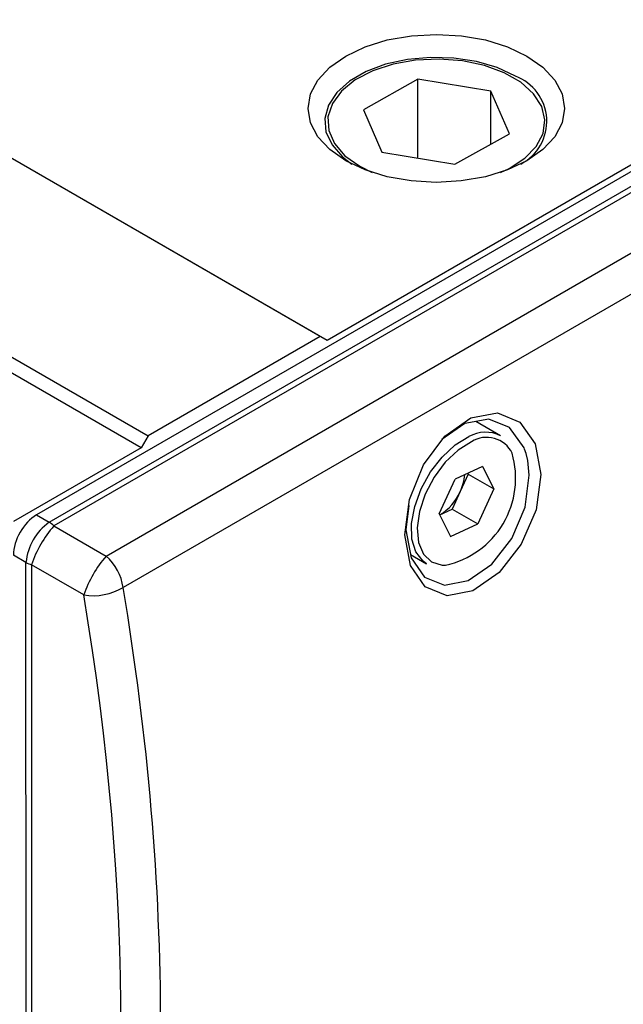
# Model space of a CAD drawing. Header units: millimetres. Extents: x 0 to 7391, y -1386 to 1500.
# Tile 4 of 127: x 442 to 516, y 816 to 935. Entities that reach past the tile are written whole.
import ezdxf

# ---------------------------------------------------------------- set-up
doc = ezdxf.new("R2010")
doc.units = ezdxf.units.MM
doc.header["$LTSCALE"] = 0.5

msp = doc.modelspace()

# ---------------------------------------------------------------- linework, layer by layer
at = {"color": 7, "linetype": 'Continuous', "lineweight": 25}
for p, q in [((724.365, 1036.902), (444.314, 875.182)), ((445.852, 874.294), (725.749, 1035.926)), ((726.333, 1035.482), (446.436, 873.85)), ((452.802, 870.174), (731.091, 1030.877)), ((733.151, 1027.052), (454.862, 866.349)), ((478.828, 896.909), (278.031, 1012.887)), ((479.677, 896.419), (278.879, 1012.397)), ((257.098, 1000.799), (457.896, 884.821)), ((457.047, 883.351), (256.25, 999.329)), ((550.395, 937.256), (479.677, 896.419)), ((490.726, 928.22), (484.092, 924.507)), ((499.61, 926.759), (490.726, 928.22)), ((490.726, 918.612), (490.726, 928.22)), ((501.86, 921.585), (499.61, 926.759)), ((499.61, 920.325), (499.61, 926.759)), ((484.092, 924.507), (486.342, 919.333)), ((495.226, 917.872), (501.86, 921.585)), ((486.342, 919.333), (495.226, 917.872)), ((478.828, 896.909), (457.896, 884.821)), ((479.677, 896.419), (478.828, 896.909)), ((500.797, 884.823), (497.777, 886.567)), ((457.896, 884.821), (457.047, 883.351)), ((457.047, 883.351), (441.489, 874.367)), ((498.606, 881.08), (495.284, 879.556)), ((498.606, 881.08), (499.971, 878.349)), ((496.86, 880.145), (495.882, 878.018)), ((496.806, 880.254), (496.86, 880.145)), ((496.86, 880.145), (499.971, 878.349)), ((493.327, 875.302), (495.284, 879.556)), ((495.882, 878.018), (494.903, 875.891)), ((499.971, 878.349), (498.014, 874.094)), ((444.314, 875.182), (445.852, 874.294)), ((493.327, 875.302), (494.692, 872.571)), ((493.381, 875.193), (494.903, 875.891)), ((494.903, 875.891), (498.014, 874.094)), ((446.436, 873.85), (452.802, 870.174)), ((494.692, 872.571), (498.014, 874.094)), ((443.027, 869.401), (441.49, 870.289)), ((489.828, 870.371), (491.794, 869.236)), ((443.037, 763.441), (443.027, 869.401)), ((443.704, 869.117), (443.713, 763.157)), ((450.069, 865.442), (443.704, 869.117))]:
    msp.add_line(p, q, dxfattribs=at)
at = {"color": 7, "linetype": 'Continuous', "lineweight": 25, "flags": 128}
for points in [[(504.008, 931.049), (505.947, 929.684), (507.389, 928.126), (508.276, 926.436), (508.576, 924.678), (508.276, 922.921), (507.388, 921.231), (505.946, 919.673), (504.005, 918.308), (501.641, 917.187), (498.944, 916.355), (496.017, 915.842), (492.974, 915.669), (489.931, 915.842), (487.004, 916.355), (484.307, 917.187), (481.944, 918.308), (480.004, 919.673), (478.562, 921.231), (477.675, 922.921), (477.376, 924.678), (477.676, 926.436), (478.564, 928.126), (480.006, 929.684), (481.946, 931.049), (484.31, 932.17), (487.007, 933.002), (489.934, 933.515), (492.977, 933.688), (496.021, 933.515), (498.947, 933.002), (501.644, 932.17), (504.008, 931.049)], [(502.593, 928.6), (500.384, 929.633), (497.851, 930.378), (495.105, 930.803), (492.265, 930.889), (489.457, 930.632), (486.803, 930.044), (484.418, 929.15), (482.407, 927.989), (480.859, 926.612), (479.84, 925.079), (479.394, 923.457), (479.543, 921.817), (480.279, 920.231), (481.569, 918.768), (482.706, 917.896)], [(505.806, 924.907), (504.813, 926.457), (503.267, 927.847), (501.24, 929.012), (498.826, 929.898), (496.139, 930.464), (493.303, 930.683), (490.453, 930.545), (487.72, 930.057), (485.233, 929.24), (483.108, 928.134), (481.445, 926.79), (480.321, 925.271), (479.788, 923.647), (479.872, 921.996), (480.569, 920.394), (481.846, 918.915), (483.643, 917.63), (485.166, 916.879)], [(500.787, 916.88), (501.833, 917.371), (503.738, 918.604), (505.14, 920.044), (505.973, 921.624), (506.199, 923.271), (505.806, 924.907)], [(497.432, 865.952), (494.273, 865.339), (491.605, 866.413), (489.813, 869.015), (489.146, 872.753), (489.698, 877.063), (491.399, 881.292), (494.018, 884.79), (497.175, 887.007), (500.402, 887.593), (503.157, 886.466), (505.023, 883.83), (505.71, 880.092), (505.11, 875.809), (503.313, 871.618), (500.609, 868.156), (497.432, 865.952)], [(496.856, 867.193), (499.733, 869.192), (502.17, 872.334), (503.774, 876.139), (504.285, 880.029), (504.1, 881.82), (503.896, 882.654), (503.714, 883.199), (503.655, 883.35), (501.898, 885.824), (499.376, 886.853), (496.442, 886.328), (493.632, 884.352)], [(491.794, 869.236), (491.358, 869.543), (490.487, 870.673), (490.011, 872.237), (489.964, 874.127), (490.349, 876.215), (491.138, 878.358), (492.279, 880.411), (493.694, 882.234), (495.286, 883.702), (496.947, 884.715)], [(489.616, 876.328), (489.262, 873.359), (489.903, 869.977), (491.551, 867.62), (493.985, 866.641), (496.856, 867.193)]]:
    msp.add_lwpolyline(points, dxfattribs=at)
at = {"color": 8, "linetype": 'Continuous', "lineweight": 25, "flags": 128}
msp.add_lwpolyline([(497.264, 884.084), (495.628, 883.075), (494.068, 881.603), (492.699, 879.776), (491.623, 877.731), (490.92, 875.618), (490.641, 873.595), (490.809, 871.811), (491.409, 870.4), (492.398, 869.465), (493.702, 869.076), (494.091, 869.069)], dxfattribs=at)
at = {"color": 7, "linetype": 'Continuous', "lineweight": 25}
for centre, radius, start, end in [((500.557, 923.105), 5.86, 297.32153, 69.66562), ((498.973, 881.171), 4.082, 63.46494, 119.74965), ((491.785, 879.666), 10.846, 282.27633, 16.20249), ((490.813, 880.456), 5.624, 334.31576, 356.15961), ((490.381, 880.376), 5.985, 300.07083, 336.801), ((449.794, 868.756), 6.797, 125.44733, 174.55267), ((456.613, 864.819), 13.606, 138.4163, 161.5837), ((443.325, 870.365), 4.672, 48.2451, 57.25241), ((445.166, 873.551), 4.668, 242.7289, 251.74236), ((462.979, 861.143), 13.606, 138.4163, 161.5837), ((448.454, 865.364), 6.483, 8.73557, 47.88793), ((451.2, 872.581), 7.228, 261.00264, 300.43996)]:
    msp.add_arc(centre, radius, start, end, dxfattribs=at)
at = {"color": 8, "linetype": 'Continuous', "lineweight": 25}
msp.add_arc((499.119, 881.212), 3.418, 25.6618, 122.85199, dxfattribs=at)
at = {"color": 7, "linetype": 'Continuous', "lineweight": 25}
for centre, major_axis, ratio, start_param, end_param in [((444.322, 871.916), (2.001, 3.464), 0.5789338, 0.787077, 2.3551342), ((99.572, 930.892), (299.277, -273.721), 0.697729, 0.4083239, 0.7278362), ((101.572, 932.892), (301.081, -277.487), 0.6970056, 0.4113272, 0.7308395)]:
    msp.add_ellipse(centre, major_axis=major_axis, ratio=ratio, start_param=start_param, end_param=end_param, dxfattribs=at)

doc.saveas('drawing.dxf')
